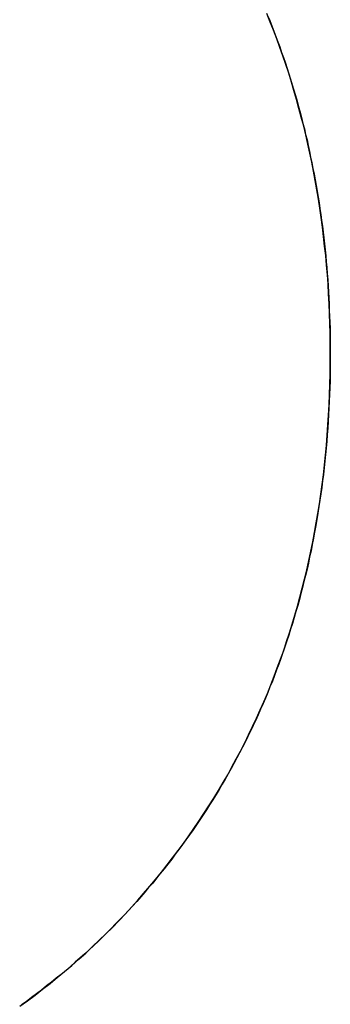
# Model space of a CAD drawing. Extents: x -4.2 to 4.1, y -6.8 to 5.8.
# Tile 59 of 214: x -2.7205 to -2.7074, y -4.0621 to -4.0206. Entities that reach past the tile are written whole.
import ezdxf

# ---------------------------------------------------------------- set-up
doc = ezdxf.new("R2010")
doc.units = 0
doc.layers.get('0').update_dxf_attribs({"linetype": 'CONTINUOUS'})

# ---------------------------------------------------------------- blocks, each defined once
blk = doc.blocks.new('*U1')
blk.add_line((-2.707419, -4.034684, 4.435), (-2.707419, -4.034684, 4.4349))
blk.add_line((-2.707419, -4.034684, 4.435), (-2.707419, -4.034684, 4.4349))
for points in [[(-2.71006, -4.02045, 4.435), (-2.70997, -4.02067, 4.435), (-2.70988, -4.02089, 4.435), (-2.7098, -4.02111, 4.435), (-2.70971, -4.02134, 4.435), (-2.70963, -4.02156, 4.435), (-2.70955, -4.02178, 4.435), (-2.70947, -4.02201, 4.435), (-2.70939, -4.02223, 4.435), (-2.70931, -4.02246, 4.435), (-2.70924, -4.02269, 4.435), (-2.70917, -4.02291, 4.435), (-2.70909, -4.02314, 4.435), (-2.70902, -4.02337, 4.435), (-2.70895, -4.0236, 4.435), (-2.70889, -4.02383, 4.435), (-2.70882, -4.02406, 4.435), (-2.70876, -4.0243, 4.435), (-2.70869, -4.02453, 4.435), (-2.70863, -4.02476, 4.435), (-2.70857, -4.025, 4.435), (-2.70851, -4.02523, 4.435), (-2.70846, -4.02547, 4.435), (-2.7084, -4.0257, 4.435), (-2.70835, -4.02594, 4.435), (-2.7083, -4.02618, 4.435), (-2.70825, -4.02642, 4.435), (-2.7082, -4.02666, 4.435), (-2.70815, -4.0269, 4.435), (-2.7081, -4.02714, 4.435), (-2.70806, -4.02738, 4.435), (-2.70801, -4.02762, 4.435), (-2.70797, -4.02786, 4.435), (-2.70793, -4.02811, 4.435), (-2.70789, -4.02835, 4.435), (-2.70786, -4.02859, 4.435), (-2.70782, -4.02884, 4.435), (-2.70779, -4.02909, 4.435), (-2.70775, -4.02933, 4.435), (-2.70772, -4.02958, 4.435), (-2.70769, -4.02983, 4.435), (-2.70767, -4.03008, 4.435), (-2.70764, -4.03033, 4.435), (-2.70761, -4.03058, 4.435), (-2.70759, -4.03083, 4.435), (-2.70757, -4.03108, 4.435), (-2.70755, -4.03133, 4.435), (-2.70753, -4.03159, 4.435), (-2.70751, -4.03184, 4.435), (-2.7075, -4.0321, 4.435), (-2.70748, -4.03235, 4.435), (-2.70747, -4.03261, 4.435), (-2.70746, -4.03287, 4.435), (-2.70745, -4.03312, 4.435), (-2.70744, -4.03338, 4.435), (-2.70743, -4.03364, 4.435), (-2.70743, -4.0339, 4.435), (-2.70742, -4.03416, 4.435), (-2.70742, -4.03442, 4.435), (-2.70742, -4.03468, 4.435)], [(-2.71006, -4.02045, 4.435), (-2.70997, -4.02067, 4.435), (-2.70988, -4.02089, 4.435), (-2.7098, -4.02111, 4.435), (-2.70971, -4.02134, 4.435), (-2.70963, -4.02156, 4.435), (-2.70955, -4.02178, 4.435), (-2.70947, -4.02201, 4.435), (-2.70939, -4.02223, 4.435), (-2.70931, -4.02246, 4.435), (-2.70924, -4.02269, 4.435), (-2.70917, -4.02291, 4.435), (-2.70909, -4.02314, 4.435), (-2.70902, -4.02337, 4.435), (-2.70895, -4.0236, 4.435), (-2.70889, -4.02383, 4.435), (-2.70882, -4.02406, 4.435), (-2.70876, -4.0243, 4.435), (-2.70869, -4.02453, 4.435), (-2.70863, -4.02476, 4.435), (-2.70857, -4.025, 4.435), (-2.70851, -4.02523, 4.435), (-2.70846, -4.02547, 4.435), (-2.7084, -4.0257, 4.435), (-2.70835, -4.02594, 4.435), (-2.7083, -4.02618, 4.435), (-2.70825, -4.02642, 4.435), (-2.7082, -4.02666, 4.435), (-2.70815, -4.0269, 4.435), (-2.7081, -4.02714, 4.435), (-2.70806, -4.02738, 4.435), (-2.70801, -4.02762, 4.435), (-2.70797, -4.02786, 4.435), (-2.70793, -4.02811, 4.435), (-2.70789, -4.02835, 4.435), (-2.70786, -4.02859, 4.435), (-2.70782, -4.02884, 4.435), (-2.70779, -4.02909, 4.435), (-2.70775, -4.02933, 4.435), (-2.70772, -4.02958, 4.435), (-2.70769, -4.02983, 4.435), (-2.70767, -4.03008, 4.435), (-2.70764, -4.03033, 4.435), (-2.70761, -4.03058, 4.435), (-2.70759, -4.03083, 4.435), (-2.70757, -4.03108, 4.435), (-2.70755, -4.03133, 4.435), (-2.70753, -4.03159, 4.435), (-2.70751, -4.03184, 4.435), (-2.7075, -4.0321, 4.435), (-2.70748, -4.03235, 4.435), (-2.70747, -4.03261, 4.435), (-2.70746, -4.03287, 4.435), (-2.70745, -4.03312, 4.435), (-2.70744, -4.03338, 4.435), (-2.70743, -4.03364, 4.435), (-2.70743, -4.0339, 4.435), (-2.70742, -4.03416, 4.435), (-2.70742, -4.03442, 4.435), (-2.70742, -4.03468, 4.435)], [(-2.70742, -4.03468, 4.4349), (-2.70742, -4.03426, 4.4349), (-2.70743, -4.03385, 4.4349), (-2.70744, -4.03343, 4.4349), (-2.70745, -4.03302, 4.4349), (-2.70747, -4.0326, 4.4349), (-2.70749, -4.03219, 4.4349), (-2.70751, -4.03178, 4.4349), (-2.70754, -4.03138, 4.4349), (-2.70758, -4.03097, 4.4349), (-2.70761, -4.03057, 4.4349), (-2.70766, -4.03017, 4.4349), (-2.7077, -4.02977, 4.4349), (-2.70775, -4.02937, 4.4349), (-2.7078, -4.02897, 4.4349), (-2.70786, -4.02858, 4.4349), (-2.70792, -4.02819, 4.4349), (-2.70798, -4.0278, 4.4349), (-2.70805, -4.02741, 4.4349), (-2.70812, -4.02702, 4.4349), (-2.7082, -4.02664, 4.4349), (-2.70828, -4.02625, 4.4349), (-2.70836, -4.02587, 4.4349), (-2.70845, -4.02549, 4.4349), (-2.70854, -4.02512, 4.4349), (-2.70864, -4.02474, 4.4349), (-2.70874, -4.02437, 4.4349), (-2.70884, -4.02399, 4.4349), (-2.70895, -4.02362, 4.4349), (-2.70906, -4.02326, 4.4349), (-2.70917, -4.02289, 4.4349), (-2.70929, -4.02252, 4.4349), (-2.70942, -4.02216, 4.4349), (-2.70954, -4.0218, 4.4349), (-2.70967, -4.02144, 4.4349), (-2.70981, -4.02108, 4.4349), (-2.70995, -4.02073, 4.4349), (-2.71009, -4.02037, 4.4349)], [(-2.70742, -4.03468, 4.4349), (-2.70742, -4.03426, 4.4349), (-2.70743, -4.03385, 4.4349), (-2.70744, -4.03343, 4.4349), (-2.70745, -4.03302, 4.4349), (-2.70747, -4.0326, 4.4349), (-2.70749, -4.03219, 4.4349), (-2.70751, -4.03178, 4.4349), (-2.70754, -4.03138, 4.4349), (-2.70758, -4.03097, 4.4349), (-2.70761, -4.03057, 4.4349), (-2.70766, -4.03017, 4.4349), (-2.7077, -4.02977, 4.4349), (-2.70775, -4.02937, 4.4349), (-2.7078, -4.02897, 4.4349), (-2.70786, -4.02858, 4.4349), (-2.70792, -4.02819, 4.4349), (-2.70798, -4.0278, 4.4349), (-2.70805, -4.02741, 4.4349), (-2.70812, -4.02702, 4.4349), (-2.7082, -4.02664, 4.4349), (-2.70828, -4.02625, 4.4349), (-2.70836, -4.02587, 4.4349), (-2.70845, -4.02549, 4.4349), (-2.70854, -4.02512, 4.4349), (-2.70864, -4.02474, 4.4349), (-2.70874, -4.02437, 4.4349), (-2.70884, -4.02399, 4.4349), (-2.70895, -4.02362, 4.4349), (-2.70906, -4.02326, 4.4349), (-2.70917, -4.02289, 4.4349), (-2.70929, -4.02252, 4.4349), (-2.70942, -4.02216, 4.4349), (-2.70954, -4.0218, 4.4349), (-2.70967, -4.02144, 4.4349), (-2.70981, -4.02108, 4.4349), (-2.70995, -4.02073, 4.4349), (-2.71009, -4.02037, 4.4349)], [(-2.70742, -4.03468, 4.435), (-2.70742, -4.03498, 4.435), (-2.70742, -4.03527, 4.435), (-2.70743, -4.03556, 4.435), (-2.70743, -4.03585, 4.435), (-2.70744, -4.03614, 4.435), (-2.70745, -4.03642, 4.435), (-2.70746, -4.03671, 4.435), (-2.70748, -4.037, 4.435), (-2.70749, -4.03728, 4.435), (-2.70751, -4.03756, 4.435), (-2.70753, -4.03785, 4.435), (-2.70755, -4.03813, 4.435), (-2.70757, -4.03841, 4.435), (-2.7076, -4.03869, 4.435), (-2.70762, -4.03896, 4.435), (-2.70765, -4.03924, 4.435), (-2.70768, -4.03952, 4.435), (-2.70771, -4.03979, 4.435), (-2.70775, -4.04007, 4.435), (-2.70778, -4.04034, 4.435), (-2.70782, -4.04061, 4.435), (-2.70786, -4.04088, 4.435), (-2.7079, -4.04115, 4.435), (-2.70794, -4.04142, 4.435), (-2.70798, -4.04169, 4.435), (-2.70803, -4.04195, 4.435), (-2.70808, -4.04222, 4.435), (-2.70813, -4.04248, 4.435), (-2.70818, -4.04275, 4.435), (-2.70823, -4.04301, 4.435), (-2.70829, -4.04327, 4.435), (-2.70834, -4.04353, 4.435), (-2.7084, -4.04379, 4.435), (-2.70846, -4.04405, 4.435), (-2.70853, -4.0443, 4.435), (-2.70859, -4.04456, 4.435), (-2.70866, -4.04481, 4.435), (-2.70872, -4.04507, 4.435), (-2.70879, -4.04532, 4.435), (-2.70887, -4.04557, 4.435), (-2.70894, -4.04582, 4.435), (-2.70901, -4.04607, 4.435), (-2.70909, -4.04632, 4.435), (-2.70917, -4.04657, 4.435), (-2.70925, -4.04681, 4.435), (-2.70933, -4.04706, 4.435), (-2.70942, -4.0473, 4.435), (-2.7095, -4.04755, 4.435), (-2.70959, -4.04779, 4.435), (-2.70968, -4.04803, 4.435), (-2.70977, -4.04827, 4.435), (-2.70986, -4.04851, 4.435), (-2.70996, -4.04875, 4.435), (-2.71005, -4.04898, 4.435), (-2.71015, -4.04922, 4.435), (-2.71025, -4.04945, 4.435), (-2.71036, -4.04969, 4.435), (-2.71046, -4.04992, 4.435), (-2.71056, -4.05015, 4.435), (-2.71067, -4.05038, 4.435), (-2.71078, -4.05061, 4.435), (-2.71089, -4.05084, 4.435), (-2.71101, -4.05107, 4.435), (-2.71112, -4.05129, 4.435), (-2.71124, -4.05152, 4.435), (-2.71136, -4.05174, 4.435), (-2.71148, -4.05197, 4.435), (-2.7116, -4.05219, 4.435), (-2.71172, -4.05241, 4.435), (-2.71185, -4.05263, 4.435), (-2.71197, -4.05285, 4.435), (-2.7121, -4.05307, 4.435), (-2.71223, -4.05328, 4.435), (-2.71237, -4.0535, 4.435), (-2.7125, -4.05371, 4.435), (-2.71264, -4.05393, 4.435), (-2.71278, -4.05414, 4.435), (-2.71292, -4.05435, 4.435), (-2.71306, -4.05456, 4.435), (-2.7132, -4.05477, 4.435), (-2.71335, -4.05498, 4.435), (-2.7135, -4.05519, 4.435), (-2.71364, -4.05539, 4.435), (-2.7138, -4.0556, 4.435), (-2.71395, -4.0558, 4.435), (-2.7141, -4.05601, 4.435), (-2.71426, -4.05621, 4.435), (-2.71442, -4.05641, 4.435), (-2.71458, -4.05661, 4.435), (-2.71474, -4.05681, 4.435), (-2.7149, -4.05701, 4.435), (-2.71507, -4.0572, 4.435), (-2.71523, -4.0574, 4.435), (-2.7154, -4.05759, 4.435), (-2.71557, -4.05779, 4.435), (-2.71575, -4.05798, 4.435), (-2.71592, -4.05817, 4.435), (-2.7161, -4.05836, 4.435), (-2.71628, -4.05855, 4.435), (-2.71646, -4.05873, 4.435), (-2.71664, -4.05892, 4.435), (-2.71682, -4.0591, 4.435), (-2.71701, -4.05929, 4.435), (-2.71719, -4.05947, 4.435), (-2.71738, -4.05965, 4.435), (-2.71757, -4.05982, 4.435), (-2.71776, -4.06, 4.435), (-2.71796, -4.06017, 4.435), (-2.71816, -4.06035, 4.435), (-2.71835, -4.06052, 4.435), (-2.71855, -4.06069, 4.435), (-2.71875, -4.06086, 4.435), (-2.71896, -4.06102, 4.435), (-2.71916, -4.06119, 4.435), (-2.71937, -4.06135, 4.435), (-2.71958, -4.06152, 4.435), (-2.71979, -4.06168, 4.435), (-2.72, -4.06184, 4.435), (-2.72022, -4.062, 4.435), (-2.72043, -4.06215, 4.435)], [(-2.70742, -4.03468, 4.435), (-2.70742, -4.03498, 4.435), (-2.70742, -4.03527, 4.435), (-2.70743, -4.03556, 4.435), (-2.70743, -4.03585, 4.435), (-2.70744, -4.03614, 4.435), (-2.70745, -4.03642, 4.435), (-2.70746, -4.03671, 4.435), (-2.70748, -4.037, 4.435), (-2.70749, -4.03728, 4.435), (-2.70751, -4.03756, 4.435), (-2.70753, -4.03785, 4.435), (-2.70755, -4.03813, 4.435), (-2.70757, -4.03841, 4.435), (-2.7076, -4.03869, 4.435), (-2.70762, -4.03896, 4.435), (-2.70765, -4.03924, 4.435), (-2.70768, -4.03952, 4.435), (-2.70771, -4.03979, 4.435), (-2.70775, -4.04007, 4.435), (-2.70778, -4.04034, 4.435), (-2.70782, -4.04061, 4.435), (-2.70786, -4.04088, 4.435), (-2.7079, -4.04115, 4.435), (-2.70794, -4.04142, 4.435), (-2.70798, -4.04169, 4.435), (-2.70803, -4.04195, 4.435), (-2.70808, -4.04222, 4.435), (-2.70813, -4.04248, 4.435), (-2.70818, -4.04275, 4.435), (-2.70823, -4.04301, 4.435), (-2.70829, -4.04327, 4.435), (-2.70834, -4.04353, 4.435), (-2.7084, -4.04379, 4.435), (-2.70846, -4.04405, 4.435), (-2.70853, -4.0443, 4.435), (-2.70859, -4.04456, 4.435), (-2.70866, -4.04481, 4.435), (-2.70872, -4.04507, 4.435), (-2.70879, -4.04532, 4.435), (-2.70887, -4.04557, 4.435), (-2.70894, -4.04582, 4.435), (-2.70901, -4.04607, 4.435), (-2.70909, -4.04632, 4.435), (-2.70917, -4.04657, 4.435), (-2.70925, -4.04681, 4.435), (-2.70933, -4.04706, 4.435), (-2.70942, -4.0473, 4.435), (-2.7095, -4.04755, 4.435), (-2.70959, -4.04779, 4.435), (-2.70968, -4.04803, 4.435), (-2.70977, -4.04827, 4.435), (-2.70986, -4.04851, 4.435), (-2.70996, -4.04875, 4.435), (-2.71005, -4.04898, 4.435), (-2.71015, -4.04922, 4.435), (-2.71025, -4.04945, 4.435), (-2.71036, -4.04969, 4.435), (-2.71046, -4.04992, 4.435), (-2.71056, -4.05015, 4.435), (-2.71067, -4.05038, 4.435), (-2.71078, -4.05061, 4.435), (-2.71089, -4.05084, 4.435), (-2.71101, -4.05107, 4.435), (-2.71112, -4.05129, 4.435), (-2.71124, -4.05152, 4.435), (-2.71136, -4.05174, 4.435), (-2.71148, -4.05197, 4.435), (-2.7116, -4.05219, 4.435), (-2.71172, -4.05241, 4.435), (-2.71185, -4.05263, 4.435), (-2.71197, -4.05285, 4.435), (-2.7121, -4.05307, 4.435), (-2.71223, -4.05328, 4.435), (-2.71237, -4.0535, 4.435), (-2.7125, -4.05371, 4.435), (-2.71264, -4.05393, 4.435), (-2.71278, -4.05414, 4.435), (-2.71292, -4.05435, 4.435), (-2.71306, -4.05456, 4.435), (-2.7132, -4.05477, 4.435), (-2.71335, -4.05498, 4.435), (-2.7135, -4.05519, 4.435), (-2.71364, -4.05539, 4.435), (-2.7138, -4.0556, 4.435), (-2.71395, -4.0558, 4.435), (-2.7141, -4.05601, 4.435), (-2.71426, -4.05621, 4.435), (-2.71442, -4.05641, 4.435), (-2.71458, -4.05661, 4.435), (-2.71474, -4.05681, 4.435), (-2.7149, -4.05701, 4.435), (-2.71507, -4.0572, 4.435), (-2.71523, -4.0574, 4.435), (-2.7154, -4.05759, 4.435), (-2.71557, -4.05779, 4.435), (-2.71575, -4.05798, 4.435), (-2.71592, -4.05817, 4.435), (-2.7161, -4.05836, 4.435), (-2.71628, -4.05855, 4.435), (-2.71646, -4.05873, 4.435), (-2.71664, -4.05892, 4.435), (-2.71682, -4.0591, 4.435), (-2.71701, -4.05929, 4.435), (-2.71719, -4.05947, 4.435), (-2.71738, -4.05965, 4.435), (-2.71757, -4.05982, 4.435), (-2.71776, -4.06, 4.435), (-2.71796, -4.06017, 4.435), (-2.71816, -4.06035, 4.435), (-2.71835, -4.06052, 4.435), (-2.71855, -4.06069, 4.435), (-2.71875, -4.06086, 4.435), (-2.71896, -4.06102, 4.435), (-2.71916, -4.06119, 4.435), (-2.71937, -4.06135, 4.435), (-2.71958, -4.06152, 4.435), (-2.71979, -4.06168, 4.435), (-2.72, -4.06184, 4.435), (-2.72022, -4.062, 4.435), (-2.72043, -4.06215, 4.435)], [(-2.7205, -4.0622, 4.4349), (-2.72017, -4.06197, 4.4349), (-2.71985, -4.06173, 4.4349), (-2.71954, -4.06148, 4.4349), (-2.71922, -4.06124, 4.4349), (-2.71892, -4.06099, 4.4349), (-2.71861, -4.06074, 4.4349), (-2.71831, -4.06048, 4.4349), (-2.71801, -4.06022, 4.4349), (-2.71772, -4.05996, 4.4349), (-2.71743, -4.05969, 4.4349), (-2.71715, -4.05942, 4.4349), (-2.71687, -4.05915, 4.4349), (-2.71659, -4.05888, 4.4349), (-2.71632, -4.0586, 4.4349), (-2.71605, -4.05831, 4.4349), (-2.71579, -4.05803, 4.4349), (-2.71553, -4.05774, 4.4349), (-2.71528, -4.05745, 4.4349), (-2.71502, -4.05715, 4.4349), (-2.71478, -4.05686, 4.4349), (-2.71453, -4.05656, 4.4349), (-2.71429, -4.05625, 4.4349), (-2.71406, -4.05595, 4.4349), (-2.71383, -4.05564, 4.4349), (-2.7136, -4.05534, 4.4349), (-2.71338, -4.05502, 4.4349), (-2.71316, -4.05471, 4.4349), (-2.71295, -4.0544, 4.4349), (-2.71274, -4.05408, 4.4349), (-2.71253, -4.05376, 4.4349), (-2.71233, -4.05343, 4.4349), (-2.71213, -4.05311, 4.4349), (-2.71193, -4.05278, 4.4349), (-2.71174, -4.05245, 4.4349), (-2.71156, -4.05212, 4.4349), (-2.71138, -4.05178, 4.4349), (-2.7112, -4.05145, 4.4349), (-2.71102, -4.05111, 4.4349), (-2.71086, -4.05076, 4.4349), (-2.71069, -4.05042, 4.4349), (-2.71053, -4.05007, 4.4349), (-2.71037, -4.04972, 4.4349), (-2.71022, -4.04937, 4.4349), (-2.71007, -4.04902, 4.4349), (-2.70992, -4.04866, 4.4349), (-2.70978, -4.0483, 4.4349), (-2.70965, -4.04794, 4.4349), (-2.70951, -4.04758, 4.4349), (-2.70938, -4.04721, 4.4349), (-2.70926, -4.04684, 4.4349), (-2.70914, -4.04647, 4.4349), (-2.70902, -4.0461, 4.4349), (-2.70891, -4.04572, 4.4349), (-2.7088, -4.04535, 4.4349), (-2.7087, -4.04497, 4.4349), (-2.7086, -4.04458, 4.4349), (-2.7085, -4.0442, 4.4349), (-2.70841, -4.04381, 4.4349), (-2.70832, -4.04342, 4.4349), (-2.70824, -4.04303, 4.4349), (-2.70816, -4.04263, 4.4349), (-2.70808, -4.04224, 4.4349), (-2.70801, -4.04184, 4.4349), (-2.70794, -4.04144, 4.4349), (-2.70788, -4.04103, 4.4349), (-2.70782, -4.04063, 4.4349), (-2.70776, -4.04022, 4.4349), (-2.70771, -4.03981, 4.4349), (-2.70767, -4.03939, 4.4349), (-2.70762, -4.03898, 4.4349), (-2.70758, -4.03856, 4.4349), (-2.70755, -4.03814, 4.4349), (-2.70752, -4.03771, 4.4349), (-2.70749, -4.03729, 4.4349), (-2.70747, -4.03686, 4.4349), (-2.70745, -4.03643, 4.4349), (-2.70744, -4.036, 4.4349), (-2.70743, -4.03556, 4.4349), (-2.70742, -4.03512, 4.4349), (-2.70742, -4.03468, 4.4349)], [(-2.7205, -4.0622, 4.4349), (-2.72017, -4.06197, 4.4349), (-2.71985, -4.06173, 4.4349), (-2.71954, -4.06148, 4.4349), (-2.71922, -4.06124, 4.4349), (-2.71892, -4.06099, 4.4349), (-2.71861, -4.06074, 4.4349), (-2.71831, -4.06048, 4.4349), (-2.71801, -4.06022, 4.4349), (-2.71772, -4.05996, 4.4349), (-2.71743, -4.05969, 4.4349), (-2.71715, -4.05942, 4.4349), (-2.71687, -4.05915, 4.4349), (-2.71659, -4.05888, 4.4349), (-2.71632, -4.0586, 4.4349), (-2.71605, -4.05831, 4.4349), (-2.71579, -4.05803, 4.4349), (-2.71553, -4.05774, 4.4349), (-2.71528, -4.05745, 4.4349), (-2.71502, -4.05715, 4.4349), (-2.71478, -4.05686, 4.4349), (-2.71453, -4.05656, 4.4349), (-2.71429, -4.05625, 4.4349), (-2.71406, -4.05595, 4.4349), (-2.71383, -4.05564, 4.4349), (-2.7136, -4.05534, 4.4349), (-2.71338, -4.05502, 4.4349), (-2.71316, -4.05471, 4.4349), (-2.71295, -4.0544, 4.4349), (-2.71274, -4.05408, 4.4349), (-2.71253, -4.05376, 4.4349), (-2.71233, -4.05343, 4.4349), (-2.71213, -4.05311, 4.4349), (-2.71193, -4.05278, 4.4349), (-2.71174, -4.05245, 4.4349), (-2.71156, -4.05212, 4.4349), (-2.71138, -4.05178, 4.4349), (-2.7112, -4.05145, 4.4349), (-2.71102, -4.05111, 4.4349), (-2.71086, -4.05076, 4.4349), (-2.71069, -4.05042, 4.4349), (-2.71053, -4.05007, 4.4349), (-2.71037, -4.04972, 4.4349), (-2.71022, -4.04937, 4.4349), (-2.71007, -4.04902, 4.4349), (-2.70992, -4.04866, 4.4349), (-2.70978, -4.0483, 4.4349), (-2.70965, -4.04794, 4.4349), (-2.70951, -4.04758, 4.4349), (-2.70938, -4.04721, 4.4349), (-2.70926, -4.04684, 4.4349), (-2.70914, -4.04647, 4.4349), (-2.70902, -4.0461, 4.4349), (-2.70891, -4.04572, 4.4349), (-2.7088, -4.04535, 4.4349), (-2.7087, -4.04497, 4.4349), (-2.7086, -4.04458, 4.4349), (-2.7085, -4.0442, 4.4349), (-2.70841, -4.04381, 4.4349), (-2.70832, -4.04342, 4.4349), (-2.70824, -4.04303, 4.4349), (-2.70816, -4.04263, 4.4349), (-2.70808, -4.04224, 4.4349), (-2.70801, -4.04184, 4.4349), (-2.70794, -4.04144, 4.4349), (-2.70788, -4.04103, 4.4349), (-2.70782, -4.04063, 4.4349), (-2.70776, -4.04022, 4.4349), (-2.70771, -4.03981, 4.4349), (-2.70767, -4.03939, 4.4349), (-2.70762, -4.03898, 4.4349), (-2.70758, -4.03856, 4.4349), (-2.70755, -4.03814, 4.4349), (-2.70752, -4.03771, 4.4349), (-2.70749, -4.03729, 4.4349), (-2.70747, -4.03686, 4.4349), (-2.70745, -4.03643, 4.4349), (-2.70744, -4.036, 4.4349), (-2.70743, -4.03556, 4.4349), (-2.70742, -4.03512, 4.4349), (-2.70742, -4.03468, 4.4349)]]:
    blk.add_polyline3d(points)

msp = doc.modelspace()

# ---------------------------------------------------------------- block references
msp.add_blockref('*U1', (0, 0))

doc.saveas('drawing.dxf')
